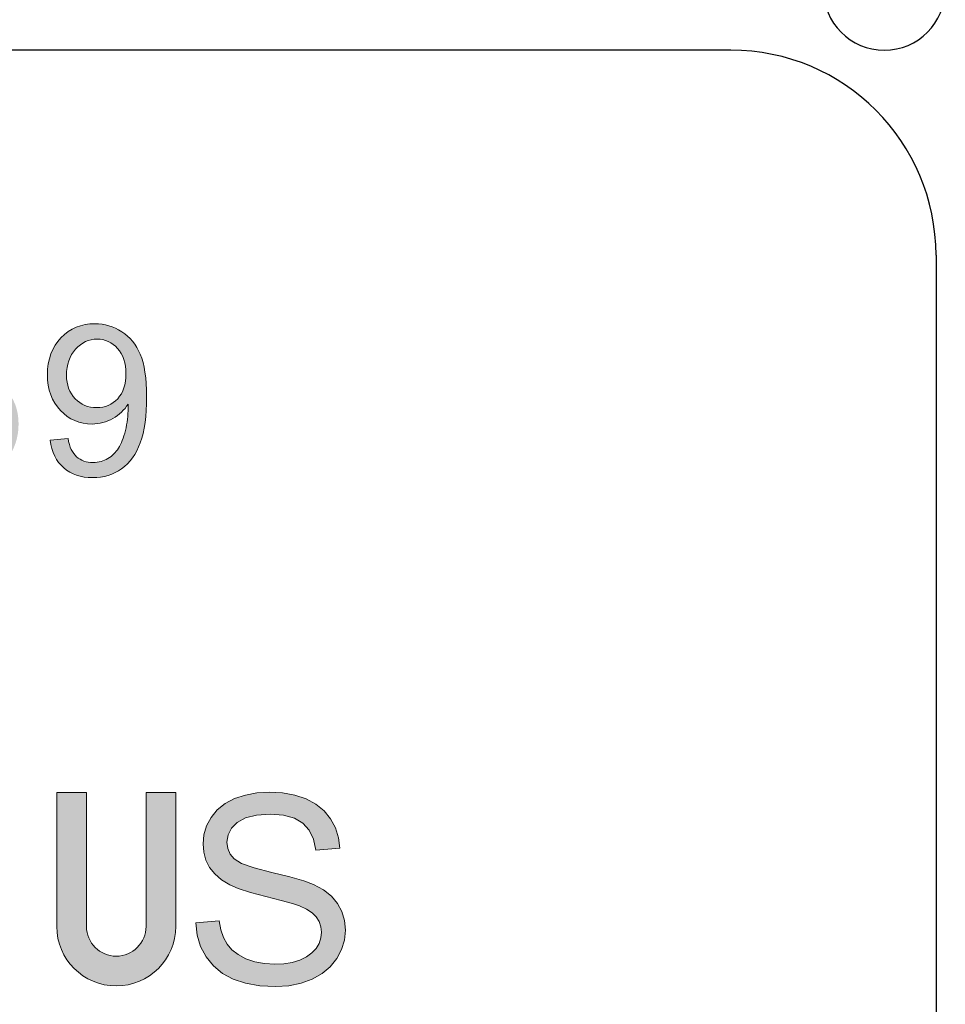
# Model space of a CAD drawing. Header units: inches. Extents: x 2053 to 2350, y -5132 to -4922.
# Tile 22 of 25: x 2298.47 to 2307.49, y -4998.87 to -4989.27. Entities that reach past the tile are written whole.
import ezdxf

# ---------------------------------------------------------------- set-up
doc = ezdxf.new("R2010")
doc.units = ezdxf.units.IN
doc.header["$MEASUREMENT"] = 0
doc.layers.add('RED', color=1, linetype='Continuous', lineweight=15)

msp = doc.modelspace()

# ---------------------------------------------------------------- hatches: boundary and pattern name
at = {"layer": 'RED', "lineweight": 0}
h = msp.add_hatch(color=256, dxfattribs=at)
edge = h.paths.add_edge_path(flags=16)
edge.add_spline(control_points=[(2299.4211, -4992.9619), (2299.4752, -4992.9033), (2299.5018, -4992.8222), (2299.5018, -4992.7185)], knot_values=[0.875, 0.875, 0.875, 0.875, 1, 1, 1, 1], degree=3, periodic=0)
edge.add_spline(control_points=[(2299.5018, -4992.7185), (2299.5018, -4992.6152), (2299.4745, -4992.5327), (2299.4194, -4992.4721)], knot_values=[0, 0, 0, 0, 0.125, 0.125, 0.125, 0.125], degree=3, periodic=0)
edge.add_spline(control_points=[(2299.4194, -4992.4721), (2299.3639, -4992.4112), (2299.2979, -4992.3807), (2299.2202, -4992.3807), (2299.2202, -4992.3807), (2299.1401, -4992.3807), (2299.0703, -4992.4136), (2299.0107, -4992.4789)], knot_values=[0.125, 0.125, 0.125, 0.125, 0.25, 0.25, 0.25, 0.25, 0.375, 0.375, 0.375, 0.375], degree=3, periodic=0)
edge.add_spline(control_points=[(2299.0107, -4992.4789), (2298.9512, -4992.5446), (2298.9214, -4992.6295), (2298.9214, -4992.7336), (2298.9214, -4992.7336), (2298.9214, -4992.8273), (2298.9498, -4992.9033), (2299.0063, -4992.9619)], knot_values=[0.375, 0.375, 0.375, 0.375, 0.5, 0.5, 0.5, 0.5, 0.625, 0.625, 0.625, 0.625], degree=3, periodic=0)
edge.add_spline(control_points=[(2299.0063, -4992.9619), (2299.0628, -4993.0204), (2299.1322, -4993.0495), (2299.215, -4993.0495), (2299.215, -4993.0495), (2299.2989, -4993.0495), (2299.3674, -4993.0204), (2299.4211, -4992.9619)], knot_values=[0.625, 0.625, 0.625, 0.625, 0.75, 0.75, 0.75, 0.75, 0.875, 0.875, 0.875, 0.875], degree=3, periodic=0)
edge = h.paths.add_edge_path()
edge.add_spline(control_points=[(2298.8944, -4993.6364), (2298.8215, -4993.5728), (2298.7777, -4993.4831), (2298.7629, -4993.3674)], knot_values=[0.954545, 0.954545, 0.954545, 0.954545, 1, 1, 1, 1], degree=3, periodic=0)
edge.add_spline(control_points=[(2298.7629, -4993.3674), (2298.7629, -4993.3674), (2298.9365, -4993.3513), (2298.9365, -4993.3513)], knot_values=[0, 0, 0, 0, 0.045455, 0.045455, 0.045455, 0.045455], degree=3, periodic=0)
edge.add_spline(control_points=[(2298.9365, -4993.3513), (2298.9512, -4993.4328), (2298.9792, -4993.492), (2299.0206, -4993.529)], knot_values=[0.045455, 0.045455, 0.045455, 0.045455, 0.090909, 0.090909, 0.090909, 0.090909], degree=3, periodic=0)
edge.add_spline(control_points=[(2299.0206, -4993.529), (2299.0621, -4993.5656), (2299.1151, -4993.5841), (2299.1801, -4993.5841), (2299.1801, -4993.5841), (2299.2356, -4993.5841), (2299.2842, -4993.5714), (2299.3259, -4993.5457)], knot_values=[0.090909, 0.090909, 0.090909, 0.090909, 0.136364, 0.136364, 0.136364, 0.136364, 0.181818, 0.181818, 0.181818, 0.181818], degree=3, periodic=0)
edge.add_spline(control_points=[(2299.3259, -4993.5457), (2299.3677, -4993.5204), (2299.4019, -4993.4865), (2299.4286, -4993.4441)], knot_values=[0.181818, 0.181818, 0.181818, 0.181818, 0.227273, 0.227273, 0.227273, 0.227273], degree=3, periodic=0)
edge.add_spline(control_points=[(2299.4286, -4993.4441), (2299.4556, -4993.4016), (2299.4779, -4993.3441), (2299.496, -4993.2723)], knot_values=[0.227273, 0.227273, 0.227273, 0.227273, 0.272727, 0.272727, 0.272727, 0.272727], degree=3, periodic=0)
edge.add_spline(control_points=[(2299.496, -4993.2723), (2299.5138, -4993.2), (2299.5231, -4993.1265), (2299.5231, -4993.0515), (2299.5231, -4993.0515), (2299.5231, -4993.0436), (2299.5227, -4993.0313), (2299.522, -4993.0156)], knot_values=[0.272727, 0.272727, 0.272727, 0.272727, 0.318182, 0.318182, 0.318182, 0.318182, 0.363636, 0.363636, 0.363636, 0.363636], degree=3, periodic=0)
edge.add_spline(control_points=[(2299.522, -4993.0156), (2299.4858, -4993.0727), (2299.4365, -4993.1196), (2299.3742, -4993.1552)], knot_values=[0.363636, 0.363636, 0.363636, 0.363636, 0.409091, 0.409091, 0.409091, 0.409091], degree=3, periodic=0)
edge.add_spline(control_points=[(2299.3742, -4993.1552), (2299.3116, -4993.1911), (2299.2438, -4993.209), (2299.1712, -4993.209), (2299.1712, -4993.209), (2299.0494, -4993.209), (2298.9464, -4993.1648), (2298.8622, -4993.0765)], knot_values=[0.409091, 0.409091, 0.409091, 0.409091, 0.454545, 0.454545, 0.454545, 0.454545, 0.5, 0.5, 0.5, 0.5], degree=3, periodic=0)
edge.add_spline(control_points=[(2298.8622, -4993.0765), (2298.778, -4992.9882), (2298.7359, -4992.8722), (2298.7359, -4992.7278), (2298.7359, -4992.7278), (2298.7359, -4992.5785), (2298.7797, -4992.4587), (2298.8677, -4992.3677)], knot_values=[0.5, 0.5, 0.5, 0.5, 0.545455, 0.545455, 0.545455, 0.545455, 0.590909, 0.590909, 0.590909, 0.590909], degree=3, periodic=0)
edge.add_spline(control_points=[(2298.8677, -4992.3677), (2298.9556, -4992.2767), (2299.0658, -4992.2312), (2299.1983, -4992.2312), (2299.1983, -4992.2312), (2299.2938, -4992.2312), (2299.381, -4992.2572), (2299.4604, -4992.3085)], knot_values=[0.590909, 0.590909, 0.590909, 0.590909, 0.636364, 0.636364, 0.636364, 0.636364, 0.681818, 0.681818, 0.681818, 0.681818], degree=3, periodic=0)
edge.add_spline(control_points=[(2299.4604, -4992.3085), (2299.5395, -4992.3598), (2299.5997, -4992.4334), (2299.6408, -4992.5286)], knot_values=[0.681818, 0.681818, 0.681818, 0.681818, 0.727273, 0.727273, 0.727273, 0.727273], degree=3, periodic=0)
edge.add_spline(control_points=[(2299.6408, -4992.5286), (2299.6819, -4992.6237), (2299.7024, -4992.7616), (2299.7024, -4992.9424), (2299.7024, -4992.9424), (2299.7024, -4993.1299), (2299.6822, -4993.2795), (2299.6415, -4993.391)], knot_values=[0.727273, 0.727273, 0.727273, 0.727273, 0.772727, 0.772727, 0.772727, 0.772727, 0.818182, 0.818182, 0.818182, 0.818182], degree=3, periodic=0)
edge.add_spline(control_points=[(2299.6415, -4993.391), (2299.6004, -4993.5022), (2299.5398, -4993.5868), (2299.4594, -4993.645)], knot_values=[0.818182, 0.818182, 0.818182, 0.818182, 0.863636, 0.863636, 0.863636, 0.863636], degree=3, periodic=0)
edge.add_spline(control_points=[(2299.4594, -4993.645), (2299.3786, -4993.7032), (2299.2845, -4993.7322), (2299.176, -4993.7322), (2299.176, -4993.7322), (2299.061, -4993.7322), (2298.9673, -4993.7004), (2298.8944, -4993.6364)], knot_values=[0.863636, 0.863636, 0.863636, 0.863636, 0.909091, 0.909091, 0.909091, 0.909091, 0.954545, 0.954545, 0.954545, 0.954545], degree=3, periodic=0)
edge = h.paths.add_edge_path()
edge.add_spline(control_points=[(2297.6245, -4993.62), (2297.54, -4993.545), (2297.4917, -4993.4458), (2297.4797, -4993.3222)], knot_values=[0.954545, 0.954545, 0.954545, 0.954545, 1, 1, 1, 1], degree=3, periodic=0)
edge.add_spline(control_points=[(2297.4797, -4993.3222), (2297.4797, -4993.3222), (2297.6693, -4993.3062), (2297.6693, -4993.3062)], knot_values=[0, 0, 0, 0, 0.045455, 0.045455, 0.045455, 0.045455], degree=3, periodic=0)
edge.add_spline(control_points=[(2297.6693, -4993.3062), (2297.6834, -4993.3986), (2297.7159, -4993.4677), (2297.7669, -4993.5142)], knot_values=[0.045455, 0.045455, 0.045455, 0.045455, 0.090909, 0.090909, 0.090909, 0.090909], degree=3, periodic=0)
edge.add_spline(control_points=[(2297.7669, -4993.5142), (2297.8182, -4993.5608), (2297.8798, -4993.5841), (2297.952, -4993.5841), (2297.952, -4993.5841), (2298.0389, -4993.5841), (2298.1125, -4993.5512), (2298.1724, -4993.4858)], knot_values=[0.090909, 0.090909, 0.090909, 0.090909, 0.136364, 0.136364, 0.136364, 0.136364, 0.181818, 0.181818, 0.181818, 0.181818], degree=3, periodic=0)
edge.add_spline(control_points=[(2298.1724, -4993.4858), (2298.2327, -4993.4201), (2298.2628, -4993.3332), (2298.2628, -4993.225), (2298.2628, -4993.225), (2298.2628, -4993.122), (2298.234, -4993.0409), (2298.1762, -4992.9814)], knot_values=[0.181818, 0.181818, 0.181818, 0.181818, 0.227273, 0.227273, 0.227273, 0.227273, 0.272727, 0.272727, 0.272727, 0.272727], degree=3, periodic=0)
edge.add_spline(control_points=[(2298.1762, -4992.9814), (2298.1183, -4992.9218), (2298.0427, -4992.892), (2297.9489, -4992.892), (2297.9489, -4992.892), (2297.8908, -4992.892), (2297.8384, -4992.9054), (2297.7915, -4992.9317)], knot_values=[0.272727, 0.272727, 0.272727, 0.272727, 0.318182, 0.318182, 0.318182, 0.318182, 0.363636, 0.363636, 0.363636, 0.363636], degree=3, periodic=0)
edge.add_spline(control_points=[(2297.7915, -4992.9317), (2297.7446, -4992.9581), (2297.708, -4992.9923), (2297.6813, -4993.0344)], knot_values=[0.363636, 0.363636, 0.363636, 0.363636, 0.409091, 0.409091, 0.409091, 0.409091], degree=3, periodic=0)
edge.add_spline(control_points=[(2297.6813, -4993.0344), (2297.6813, -4993.0344), (2297.5119, -4993.0125), (2297.5119, -4993.0125)], knot_values=[0.409091, 0.409091, 0.409091, 0.409091, 0.454545, 0.454545, 0.454545, 0.454545], degree=3, periodic=0)
edge.add_spline(control_points=[(2297.5119, -4993.0125), (2297.5119, -4993.0125), (2297.6543, -4992.2575), (2297.6543, -4992.2575)], knot_values=[0.454545, 0.454545, 0.454545, 0.454545, 0.5, 0.5, 0.5, 0.5], degree=3, periodic=0)
edge.add_spline(control_points=[(2297.6543, -4992.2575), (2297.6543, -4992.2575), (2298.3853, -4992.2575), (2298.3853, -4992.2575)], knot_values=[0.5, 0.5, 0.5, 0.5, 0.545455, 0.545455, 0.545455, 0.545455], degree=3, periodic=0)
edge.add_spline(control_points=[(2298.3853, -4992.2575), (2298.3853, -4992.2575), (2298.3853, -4992.43), (2298.3853, -4992.43)], knot_values=[0.545455, 0.545455, 0.545455, 0.545455, 0.590909, 0.590909, 0.590909, 0.590909], degree=3, periodic=0)
edge.add_spline(control_points=[(2298.3853, -4992.43), (2298.3853, -4992.43), (2297.7987, -4992.43), (2297.7987, -4992.43)], knot_values=[0.590909, 0.590909, 0.590909, 0.590909, 0.636364, 0.636364, 0.636364, 0.636364], degree=3, periodic=0)
edge.add_spline(control_points=[(2297.7987, -4992.43), (2297.7987, -4992.43), (2297.7193, -4992.8249), (2297.7193, -4992.8249)], knot_values=[0.636364, 0.636364, 0.636364, 0.636364, 0.681818, 0.681818, 0.681818, 0.681818], degree=3, periodic=0)
edge.add_spline(control_points=[(2297.7193, -4992.8249), (2297.8076, -4992.7633), (2297.9003, -4992.7325), (2297.9972, -4992.7325), (2297.9972, -4992.7325), (2298.1255, -4992.7325), (2298.2337, -4992.777), (2298.322, -4992.866)], knot_values=[0.681818, 0.681818, 0.681818, 0.681818, 0.727273, 0.727273, 0.727273, 0.727273, 0.772727, 0.772727, 0.772727, 0.772727], degree=3, periodic=0)
edge.add_spline(control_points=[(2298.322, -4992.866), (2298.4103, -4992.955), (2298.4544, -4993.0693), (2298.4544, -4993.209), (2298.4544, -4993.209), (2298.4544, -4993.3421), (2298.4154, -4993.4571), (2298.3381, -4993.5539)], knot_values=[0.772727, 0.772727, 0.772727, 0.772727, 0.818182, 0.818182, 0.818182, 0.818182, 0.863636, 0.863636, 0.863636, 0.863636], degree=3, periodic=0)
edge.add_spline(control_points=[(2298.3381, -4993.5539), (2298.2436, -4993.6727), (2298.1149, -4993.7322), (2297.952, -4993.7322), (2297.952, -4993.7322), (2297.8182, -4993.7322), (2297.709, -4993.6949), (2297.6245, -4993.62)], knot_values=[0.863636, 0.863636, 0.863636, 0.863636, 0.909091, 0.909091, 0.909091, 0.909091, 0.954545, 0.954545, 0.954545, 0.954545], degree=3, periodic=0)
edge = h.paths.add_edge_path(flags=16)
edge.add_spline(control_points=[(2296.5021, -4992.4861), (2296.4402, -4992.5755), (2296.409, -4992.7411), (2296.409, -4992.9824)], knot_values=[0.875, 0.875, 0.875, 0.875, 1, 1, 1, 1], degree=3, periodic=0)
edge.add_spline(control_points=[(2296.409, -4992.9824), (2296.409, -4993.2237), (2296.4374, -4993.3842), (2296.4939, -4993.4643)], knot_values=[0, 0, 0, 0, 0.125, 0.125, 0.125, 0.125], degree=3, periodic=0)
edge.add_spline(control_points=[(2296.4939, -4993.4643), (2296.5504, -4993.544), (2296.6199, -4993.5841), (2296.7027, -4993.5841), (2296.7027, -4993.5841), (2296.7858, -4993.5841), (2296.8553, -4993.5437), (2296.9118, -4993.4636)], knot_values=[0.125, 0.125, 0.125, 0.125, 0.25, 0.25, 0.25, 0.25, 0.375, 0.375, 0.375, 0.375], degree=3, periodic=0)
edge.add_spline(control_points=[(2296.9118, -4993.4636), (2296.9683, -4993.3835), (2296.9967, -4993.223), (2296.9967, -4992.9824), (2296.9967, -4992.9824), (2296.9967, -4992.7404), (2296.9683, -4992.5796), (2296.9118, -4992.5002)], knot_values=[0.375, 0.375, 0.375, 0.375, 0.5, 0.5, 0.5, 0.5, 0.625, 0.625, 0.625, 0.625], degree=3, periodic=0)
edge.add_spline(control_points=[(2296.9118, -4992.5002), (2296.8553, -4992.4204), (2296.7852, -4992.3807), (2296.701, -4992.3807), (2296.701, -4992.3807), (2296.6178, -4992.3807), (2296.5517, -4992.416), (2296.5021, -4992.4861)], knot_values=[0.625, 0.625, 0.625, 0.625, 0.75, 0.75, 0.75, 0.75, 0.875, 0.875, 0.875, 0.875], degree=3, periodic=0)
edge = h.paths.add_edge_path()
edge.add_spline(control_points=[(2296.369, -4993.58), (2296.2721, -4993.4578), (2296.2236, -4993.2582), (2296.2236, -4992.9824)], knot_values=[0.916667, 0.916667, 0.916667, 0.916667, 1, 1, 1, 1], degree=3, periodic=0)
edge.add_spline(control_points=[(2296.2236, -4992.9824), (2296.2236, -4992.8085), (2296.2413, -4992.6686), (2296.2773, -4992.5628)], knot_values=[0, 0, 0, 0, 0.083333, 0.083333, 0.083333, 0.083333], degree=3, periodic=0)
edge.add_spline(control_points=[(2296.2773, -4992.5628), (2296.3129, -4992.4567), (2296.3663, -4992.3749), (2296.4368, -4992.3174)], knot_values=[0.083333, 0.083333, 0.083333, 0.083333, 0.166667, 0.166667, 0.166667, 0.166667], degree=3, periodic=0)
edge.add_spline(control_points=[(2296.4368, -4992.3174), (2296.5073, -4992.2599), (2296.5959, -4992.2312), (2296.7027, -4992.2312), (2296.7027, -4992.2312), (2296.7817, -4992.2312), (2296.8509, -4992.2473), (2296.9104, -4992.2791)], knot_values=[0.166667, 0.166667, 0.166667, 0.166667, 0.25, 0.25, 0.25, 0.25, 0.333333, 0.333333, 0.333333, 0.333333], degree=3, periodic=0)
edge.add_spline(control_points=[(2296.9104, -4992.2791), (2296.97, -4992.3106), (2297.0189, -4992.3564), (2297.0579, -4992.4163)], knot_values=[0.333333, 0.333333, 0.333333, 0.333333, 0.416667, 0.416667, 0.416667, 0.416667], degree=3, periodic=0)
edge.add_spline(control_points=[(2297.0579, -4992.4163), (2297.0966, -4992.4762), (2297.1271, -4992.5491), (2297.149, -4992.635)], knot_values=[0.416667, 0.416667, 0.416667, 0.416667, 0.5, 0.5, 0.5, 0.5], degree=3, periodic=0)
edge.add_spline(control_points=[(2297.149, -4992.635), (2297.1712, -4992.7209), (2297.1822, -4992.8366), (2297.1822, -4992.9824), (2297.1822, -4992.9824), (2297.1822, -4993.1549), (2297.1644, -4993.2938), (2297.1291, -4993.3999)], knot_values=[0.5, 0.5, 0.5, 0.5, 0.583333, 0.583333, 0.583333, 0.583333, 0.666667, 0.666667, 0.666667, 0.666667], degree=3, periodic=0)
edge.add_spline(control_points=[(2297.1291, -4993.3999), (2297.0935, -4993.506), (2297.0405, -4993.5878), (2296.97, -4993.6457), (2296.97, -4993.6457), (2296.8995, -4993.7035), (2296.8105, -4993.7322), (2296.7027, -4993.7322), (2296.7027, -4993.7322), (2296.561, -4993.7322), (2296.4498, -4993.6816), (2296.369, -4993.58)], knot_values=[0.666667, 0.666667, 0.666667, 0.666667, 0.75, 0.75, 0.75, 0.75, 0.833333, 0.833333, 0.833333, 0.833333, 0.916667, 0.916667, 0.916667, 0.916667], degree=3, periodic=0)
edge = h.paths.add_edge_path()
edge.add_spline(control_points=[(2295.647, -4992.2312), (2295.647, -4992.2312), (2295.647, -4993.7073), (2295.647, -4993.7073)], knot_values=[0.888889, 0.888889, 0.888889, 0.888889, 1, 1, 1, 1], degree=3, periodic=0)
edge.add_spline(control_points=[(2295.647, -4993.7073), (2295.647, -4993.7073), (2295.4667, -4993.7073), (2295.4667, -4993.7073)], knot_values=[0, 0, 0, 0, 0.111111, 0.111111, 0.111111, 0.111111], degree=3, periodic=0)
edge.add_spline(control_points=[(2295.4667, -4993.7073), (2295.4667, -4993.7073), (2295.4667, -4992.5573), (2295.4667, -4992.5573)], knot_values=[0.111111, 0.111111, 0.111111, 0.111111, 0.222222, 0.222222, 0.222222, 0.222222], degree=3, periodic=0)
edge.add_spline(control_points=[(2295.4667, -4992.5573), (2295.4232, -4992.5987), (2295.3664, -4992.6401), (2295.2959, -4992.6816)], knot_values=[0.222222, 0.222222, 0.222222, 0.222222, 0.333333, 0.333333, 0.333333, 0.333333], degree=3, periodic=0)
edge.add_spline(control_points=[(2295.2959, -4992.6816), (2295.2251, -4992.723), (2295.1618, -4992.7541), (2295.1056, -4992.7746)], knot_values=[0.333333, 0.333333, 0.333333, 0.333333, 0.444444, 0.444444, 0.444444, 0.444444], degree=3, periodic=0)
edge.add_spline(control_points=[(2295.1056, -4992.7746), (2295.1056, -4992.7746), (2295.1056, -4992.6004), (2295.1056, -4992.6004)], knot_values=[0.444444, 0.444444, 0.444444, 0.444444, 0.555556, 0.555556, 0.555556, 0.555556], degree=3, periodic=0)
edge.add_spline(control_points=[(2295.1056, -4992.6004), (2295.2066, -4992.5529), (2295.2949, -4992.4954), (2295.3705, -4992.4279)], knot_values=[0.555556, 0.555556, 0.555556, 0.555556, 0.666667, 0.666667, 0.666667, 0.666667], degree=3, periodic=0)
edge.add_spline(control_points=[(2295.3705, -4992.4279), (2295.4458, -4992.3602), (2295.4996, -4992.2948), (2295.531, -4992.2312)], knot_values=[0.666667, 0.666667, 0.666667, 0.666667, 0.777778, 0.777778, 0.777778, 0.777778], degree=3, periodic=0)
edge.add_spline(control_points=[(2295.531, -4992.2312), (2295.531, -4992.2312), (2295.647, -4992.2312), (2295.647, -4992.2312)], knot_values=[0.777778, 0.777778, 0.777778, 0.777778, 0.888889, 0.888889, 0.888889, 0.888889], degree=3, periodic=0)
edge = h.paths.add_edge_path()
edge.add_spline(control_points=[(2294.963, -4993.7073), (2294.963, -4993.7073), (2294.0445, -4993.7073), (2294.0445, -4993.7073)], knot_values=[0.833333, 0.833333, 0.833333, 0.833333, 1, 1, 1, 1], degree=3, periodic=0)
edge.add_spline(control_points=[(2294.0445, -4993.7073), (2294.0445, -4993.7073), (2294.0445, -4992.2373), (2294.0445, -4992.2373)], knot_values=[0, 0, 0, 0, 0.166667, 0.166667, 0.166667, 0.166667], degree=3, periodic=0)
edge.add_spline(control_points=[(2294.0445, -4992.2373), (2294.0445, -4992.2373), (2294.2392, -4992.2373), (2294.2392, -4992.2373)], knot_values=[0.166667, 0.166667, 0.166667, 0.166667, 0.333333, 0.333333, 0.333333, 0.333333], degree=3, periodic=0)
edge.add_spline(control_points=[(2294.2392, -4992.2373), (2294.2392, -4992.2373), (2294.2392, -4993.5338), (2294.2392, -4993.5338)], knot_values=[0.333333, 0.333333, 0.333333, 0.333333, 0.5, 0.5, 0.5, 0.5], degree=3, periodic=0)
edge.add_spline(control_points=[(2294.2392, -4993.5338), (2294.2392, -4993.5338), (2294.963, -4993.5338), (2294.963, -4993.5338)], knot_values=[0.5, 0.5, 0.5, 0.5, 0.666667, 0.666667, 0.666667, 0.666667], degree=3, periodic=0)
edge.add_spline(control_points=[(2294.963, -4993.5338), (2294.963, -4993.5338), (2294.963, -4993.7073), (2294.963, -4993.7073)], knot_values=[0.666667, 0.666667, 0.666667, 0.666667, 0.833333, 0.833333, 0.833333, 0.833333], degree=3, periodic=0)
edge = h.paths.add_edge_path()
edge.add_spline(control_points=[(2293.42, -4993.0857), (2293.42, -4993.0857), (2293.42, -4992.2373), (2293.42, -4992.2373)], knot_values=[0.941176, 0.941176, 0.941176, 0.941176, 1, 1, 1, 1], degree=3, periodic=0)
edge.add_spline(control_points=[(2293.42, -4992.2373), (2293.42, -4992.2373), (2293.6148, -4992.2373), (2293.6148, -4992.2373)], knot_values=[0, 0, 0, 0, 0.058824, 0.058824, 0.058824, 0.058824], degree=3, periodic=0)
edge.add_spline(control_points=[(2293.6148, -4992.2373), (2293.6148, -4992.2373), (2293.6148, -4993.0868), (2293.6148, -4993.0868)], knot_values=[0.058824, 0.058824, 0.058824, 0.058824, 0.117647, 0.117647, 0.117647, 0.117647], degree=3, periodic=0)
edge.add_spline(control_points=[(2293.6148, -4993.0868), (2293.6148, -4993.2343), (2293.598, -4993.3517), (2293.5645, -4993.4386)], knot_values=[0.117647, 0.117647, 0.117647, 0.117647, 0.176471, 0.176471, 0.176471, 0.176471], degree=3, periodic=0)
edge.add_spline(control_points=[(2293.5645, -4993.4386), (2293.5309, -4993.5255), (2293.4707, -4993.596), (2293.3834, -4993.6505)], knot_values=[0.176471, 0.176471, 0.176471, 0.176471, 0.235294, 0.235294, 0.235294, 0.235294], degree=3, periodic=0)
edge.add_spline(control_points=[(2293.3834, -4993.6505), (2293.2961, -4993.7052), (2293.1818, -4993.7322), (2293.0401, -4993.7322), (2293.0401, -4993.7322), (2292.9026, -4993.7322), (2292.7896, -4993.7086), (2292.7024, -4993.6611)], knot_values=[0.235294, 0.235294, 0.235294, 0.235294, 0.294118, 0.294118, 0.294118, 0.294118, 0.352941, 0.352941, 0.352941, 0.352941], degree=3, periodic=0)
edge.add_spline(control_points=[(2292.7024, -4993.6611), (2292.6147, -4993.6138), (2292.5521, -4993.545), (2292.5148, -4993.455)], knot_values=[0.352941, 0.352941, 0.352941, 0.352941, 0.411765, 0.411765, 0.411765, 0.411765], degree=3, periodic=0)
edge.add_spline(control_points=[(2292.5148, -4993.455), (2292.4771, -4993.365), (2292.4587, -4993.2425), (2292.4587, -4993.0868)], knot_values=[0.411765, 0.411765, 0.411765, 0.411765, 0.470588, 0.470588, 0.470588, 0.470588], degree=3, periodic=0)
edge.add_spline(control_points=[(2292.4587, -4993.0868), (2292.4587, -4993.0868), (2292.4587, -4992.2373), (2292.4587, -4992.2373)], knot_values=[0.470588, 0.470588, 0.470588, 0.470588, 0.529412, 0.529412, 0.529412, 0.529412], degree=3, periodic=0)
edge.add_spline(control_points=[(2292.4587, -4992.2373), (2292.4587, -4992.2373), (2292.6531, -4992.2373), (2292.6531, -4992.2373)], knot_values=[0.529412, 0.529412, 0.529412, 0.529412, 0.588235, 0.588235, 0.588235, 0.588235], degree=3, periodic=0)
edge.add_spline(control_points=[(2292.6531, -4992.2373), (2292.6531, -4992.2373), (2292.6531, -4993.0857), (2292.6531, -4993.0857)], knot_values=[0.588235, 0.588235, 0.588235, 0.588235, 0.647059, 0.647059, 0.647059, 0.647059], degree=3, periodic=0)
edge.add_spline(control_points=[(2292.6531, -4993.0857), (2292.6531, -4993.2134), (2292.6651, -4993.3075), (2292.6887, -4993.3678)], knot_values=[0.647059, 0.647059, 0.647059, 0.647059, 0.705882, 0.705882, 0.705882, 0.705882], degree=3, periodic=0)
edge.add_spline(control_points=[(2292.6887, -4993.3678), (2292.7123, -4993.4283), (2292.7533, -4993.4749), (2292.8108, -4993.5077)], knot_values=[0.705882, 0.705882, 0.705882, 0.705882, 0.764706, 0.764706, 0.764706, 0.764706], degree=3, periodic=0)
edge.add_spline(control_points=[(2292.8108, -4993.5077), (2292.8687, -4993.5406), (2292.9395, -4993.557), (2293.023, -4993.557), (2293.023, -4993.557), (2293.1661, -4993.557), (2293.2681, -4993.5245), (2293.329, -4993.4595)], knot_values=[0.764706, 0.764706, 0.764706, 0.764706, 0.823529, 0.823529, 0.823529, 0.823529, 0.882353, 0.882353, 0.882353, 0.882353], degree=3, periodic=0)
edge.add_spline(control_points=[(2293.329, -4993.4595), (2293.3896, -4993.3948), (2293.42, -4993.2702), (2293.42, -4993.0857)], knot_values=[0.882353, 0.882353, 0.882353, 0.882353, 0.941176, 0.941176, 0.941176, 0.941176], degree=3, periodic=0)
h = msp.add_hatch(color=256, dxfattribs=at)
h.paths.add_polyline_path([(2299.6972, -4998.1083, -1), (2299.1168, -4998.1083), (2299.1168, -4996.8024), (2298.8266, -4996.8024), (2298.8266, -4998.1083, 1), (2299.9874, -4998.1083), (2299.9874, -4996.8024), (2299.6972, -4996.8024)])
h.paths.add_polyline_path([(2300.7512, -4997.5371), (2300.6294, -4997.4936), (2300.5575, -4997.4506), (2300.5179, -4997.4044), (2300.4941, -4997.3502), (2300.4862, -4997.288), (2300.4974, -4997.216), (2300.531, -4997.1512), (2300.5869, -4997.0937), (2300.6675, -4997.0489), (2300.7744, -4997.022), (2300.9079, -4997.013), (2301.0372, -4997.0229), (2301.1436, -4997.0524), (2301.2271, -4997.1018), (2301.2893, -4997.1704), (2301.3317, -4997.258), (2301.3543, -4997.3644), (2301.5869, -4997.3469), (2301.574, -4997.243), (2301.5439, -4997.1466), (2301.4969, -4997.0579), (2301.433, -4996.9798), (2301.3532, -4996.9154), (2301.2574, -4996.8649), (2301.1481, -4996.8283), (2301.0283, -4996.8064), (2300.8976, -4996.7991), (2300.7781, -4996.8061), (2300.6661, -4996.8269), (2300.5613, -4996.8615), (2300.4685, -4996.9097), (2300.3918, -4996.9709), (2300.3313, -4997.045), (2300.2876, -4997.1274), (2300.2614, -4997.2138), (2300.2527, -4997.3042), (2300.2598, -4997.3859), (2300.2812, -4997.462), (2300.3168, -4997.5326), (2300.3672, -4997.5969), (2300.4326, -4997.6539), (2300.5127, -4997.7034), (2300.597, -4997.7399), (2300.715, -4997.778), (2300.8665, -4997.8178), (2301.015, -4997.8548), (2301.1238, -4997.8846), (2301.193, -4997.9074), (2301.2622, -4997.9388), (2301.3172, -4997.9747), (2301.3577, -4998.0154), (2301.3858, -4998.0609), (2301.4025, -4998.111), (2301.4081, -4998.1661), (2301.4023, -4998.2214), (2301.3849, -4998.2737), (2301.356, -4998.3232), (2301.3154, -4998.3677), (2301.2625, -4998.4053), (2301.1976, -4998.4364), (2301.1232, -4998.4591), (2301.0416, -4998.4728), (2300.9527, -4998.4773), (2300.852, -4998.4713), (2300.7582, -4998.4533), (2300.6714, -4998.4231), (2300.5955, -4998.3831), (2300.534, -4998.3356), (2300.487, -4998.2805), (2300.4522, -4998.2162), (2300.427, -4998.141), (2300.4115, -4998.0547), (2300.1827, -4998.0748), (2300.1959, -4998.1931), (2300.2294, -4998.3031), (2300.283, -4998.4044), (2300.355, -4998.4935), (2300.4431, -4998.5661), (2300.5472, -4998.6225), (2300.6681, -4998.663), (2300.8072, -4998.6871), (2300.9642, -4998.6951), (2301.0905, -4998.6871), (2301.2082, -4998.6632), (2301.3172, -4998.6234), (2301.4136, -4998.5688), (2301.4939, -4998.5017), (2301.5579, -4998.4219), (2301.6044, -4998.3338), (2301.6323, -4998.2419), (2301.6415, -4998.1461), (2301.6331, -4998.0516), (2301.6078, -4997.9646), (2301.5656, -4997.8852), (2301.5054, -4997.8143), (2301.4266, -4997.752), (2301.3291, -4997.6983), (2301.2351, -4997.6631), (2301.0998, -4997.6241), (2300.9232, -4997.5813)])

# ---------------------------------------------------------------- linework, layer by layer
for p, q in [((2305.3998, -4989.5637), (2269.3998, -4989.5637)), ((2307.3998, -4991.5637), (2307.3998, -5004.5637))]:
    msp.add_line(p, q)
for centre, radius, start, end in [((2306.8951, -4988.9685), 0.5952, 180, 0), ((2305.3998, -4991.5637), 2, 0, 90)]:
    msp.add_arc(centre, radius, start, end)
for p, q in [((2299.1168, -4996.8024), (2298.8266, -4996.8024)), ((2298.8266, -4996.8024), (2298.8266, -4998.1083)), ((2299.1168, -4996.8024), (2299.1168, -4998.1083)), ((2299.9874, -4996.8024), (2299.6972, -4996.8024)), ((2299.6972, -4998.1083), (2299.6972, -4996.8024)), ((2299.9874, -4998.1083), (2299.9874, -4996.8024)), ((2300.4685, -4996.9097), (2300.5613, -4996.8615)), ((2300.5613, -4996.8615), (2300.6661, -4996.8269)), ((2300.6661, -4996.8269), (2300.7781, -4996.8061)), ((2300.7781, -4996.8061), (2300.8976, -4996.7991)), ((2300.8976, -4996.7991), (2301.0283, -4996.8064)), ((2301.0283, -4996.8064), (2301.1481, -4996.8283)), ((2301.1481, -4996.8283), (2301.2574, -4996.8649)), ((2300.3918, -4996.9709), (2300.4685, -4996.9097)), ((2301.2574, -4996.8649), (2301.3532, -4996.9154)), ((2301.3532, -4996.9154), (2301.433, -4996.9798)), ((2300.2876, -4997.1274), (2300.3313, -4997.045)), ((2300.3313, -4997.045), (2300.3918, -4996.9709)), ((2300.6675, -4997.0489), (2300.5869, -4997.0937)), ((2300.7744, -4997.022), (2300.6675, -4997.0489)), ((2300.9079, -4997.013), (2300.7744, -4997.022)), ((2301.0372, -4997.0229), (2300.9079, -4997.013)), ((2301.1436, -4997.0524), (2301.0372, -4997.0229)), ((2301.2271, -4997.1018), (2301.1436, -4997.0524)), ((2301.433, -4996.9798), (2301.4969, -4997.0579)), ((2300.2614, -4997.2138), (2300.2876, -4997.1274)), ((2300.5869, -4997.0937), (2300.531, -4997.1512)), ((2301.2893, -4997.1704), (2301.2271, -4997.1018)), ((2301.4969, -4997.0579), (2301.5439, -4997.1466)), ((2301.5439, -4997.1466), (2301.574, -4997.243)), ((2300.2527, -4997.3042), (2300.2614, -4997.2138)), ((2300.4974, -4997.216), (2300.4862, -4997.288)), ((2300.531, -4997.1512), (2300.4974, -4997.216)), ((2301.3317, -4997.258), (2301.2893, -4997.1704)), ((2301.574, -4997.243), (2301.5869, -4997.3469)), ((2300.2598, -4997.3859), (2300.2527, -4997.3042)), ((2300.4862, -4997.288), (2300.4941, -4997.3502)), ((2301.3543, -4997.3644), (2301.3317, -4997.258)), ((2300.2812, -4997.462), (2300.2598, -4997.3859)), ((2300.4941, -4997.3502), (2300.5179, -4997.4044)), ((2300.5179, -4997.4044), (2300.5575, -4997.4506)), ((2301.5869, -4997.3469), (2301.3543, -4997.3644)), ((2300.3168, -4997.5326), (2300.2812, -4997.462)), ((2300.3672, -4997.5969), (2300.3168, -4997.5326)), ((2300.5575, -4997.4506), (2300.6294, -4997.4936)), ((2300.6294, -4997.4936), (2300.7512, -4997.5371)), ((2300.4326, -4997.6539), (2300.3672, -4997.5969)), ((2300.7512, -4997.5371), (2300.9232, -4997.5813)), ((2300.9232, -4997.5813), (2301.0998, -4997.6241)), ((2301.0998, -4997.6241), (2301.2351, -4997.6631)), ((2300.5127, -4997.7034), (2300.4326, -4997.6539)), ((2300.597, -4997.7399), (2300.5127, -4997.7034)), ((2301.2351, -4997.6631), (2301.3291, -4997.6983)), ((2301.3291, -4997.6983), (2301.4266, -4997.752)), ((2300.715, -4997.778), (2300.597, -4997.7399)), ((2300.8665, -4997.8178), (2300.715, -4997.778)), ((2301.015, -4997.8548), (2300.8665, -4997.8178)), ((2301.4266, -4997.752), (2301.5054, -4997.8143)), ((2301.5054, -4997.8143), (2301.5656, -4997.8852)), ((2301.1238, -4997.8846), (2301.015, -4997.8548)), ((2301.193, -4997.9074), (2301.1238, -4997.8846)), ((2301.2622, -4997.9388), (2301.193, -4997.9074)), ((2301.5656, -4997.8852), (2301.6078, -4997.9646)), ((2301.3172, -4997.9747), (2301.2622, -4997.9388)), ((2301.3577, -4998.0154), (2301.3172, -4997.9747)), ((2301.6078, -4997.9646), (2301.6331, -4998.0516)), ((2300.1827, -4998.0748), (2300.4115, -4998.0547)), ((2300.1959, -4998.1931), (2300.1827, -4998.0748)), ((2300.4115, -4998.0547), (2300.427, -4998.141)), ((2301.3858, -4998.0609), (2301.3577, -4998.0154)), ((2301.4025, -4998.111), (2301.3858, -4998.0609)), ((2301.6331, -4998.0516), (2301.6415, -4998.1461)), ((2300.2294, -4998.3031), (2300.1959, -4998.1931)), ((2300.427, -4998.141), (2300.4522, -4998.2162)), ((2301.4023, -4998.2214), (2301.4081, -4998.1661)), ((2301.4081, -4998.1661), (2301.4025, -4998.111)), ((2301.6415, -4998.1461), (2301.6323, -4998.2419)), ((2300.4522, -4998.2162), (2300.487, -4998.2805)), ((2300.487, -4998.2805), (2300.534, -4998.3356)), ((2301.356, -4998.3232), (2301.3849, -4998.2737)), ((2301.3849, -4998.2737), (2301.4023, -4998.2214)), ((2301.6323, -4998.2419), (2301.6044, -4998.3338)), ((2300.283, -4998.4044), (2300.2294, -4998.3031)), ((2300.534, -4998.3356), (2300.5955, -4998.3831)), ((2300.5955, -4998.3831), (2300.6714, -4998.4231)), ((2301.2625, -4998.4053), (2301.3154, -4998.3677)), ((2301.3154, -4998.3677), (2301.356, -4998.3232)), ((2301.6044, -4998.3338), (2301.5579, -4998.4219)), ((2300.355, -4998.4935), (2300.283, -4998.4044)), ((2300.4431, -4998.5661), (2300.355, -4998.4935)), ((2300.6714, -4998.4231), (2300.7582, -4998.4533)), ((2300.7582, -4998.4533), (2300.852, -4998.4713)), ((2300.852, -4998.4713), (2300.9527, -4998.4773)), ((2300.9527, -4998.4773), (2301.0416, -4998.4728)), ((2301.0416, -4998.4728), (2301.1232, -4998.4591)), ((2301.1232, -4998.4591), (2301.1976, -4998.4364)), ((2301.1976, -4998.4364), (2301.2625, -4998.4053)), ((2301.5579, -4998.4219), (2301.4939, -4998.5017)), ((2300.5472, -4998.6225), (2300.4431, -4998.5661)), ((2301.4136, -4998.5688), (2301.3172, -4998.6234)), ((2301.4939, -4998.5017), (2301.4136, -4998.5688)), ((2300.6681, -4998.663), (2300.5472, -4998.6225)), ((2300.8072, -4998.6871), (2300.6681, -4998.663)), ((2301.2082, -4998.6632), (2301.0905, -4998.6871)), ((2301.3172, -4998.6234), (2301.2082, -4998.6632)), ((2300.9642, -4998.6951), (2300.8072, -4998.6871)), ((2301.0905, -4998.6871), (2300.9642, -4998.6951))]:
    msp.add_line(p, q, dxfattribs=at)
for radius in [0.5804, 0.2902]:
    msp.add_arc((2299.407, -4998.1083), radius, 180, 0, dxfattribs=at)
for points, knots in [([(2298.8677, -4992.3677), (2298.9556, -4992.2767), (2299.0658, -4992.2312), (2299.1983, -4992.2312), (2299.1983, -4992.2312), (2299.2938, -4992.2312), (2299.381, -4992.2572), (2299.4604, -4992.3085)], [0.59090909, 0.59090909, 0.59090909, 0.59090909, 0.63636364, 0.63636364, 0.63636364, 0.63636364, 0.68181818, 0.68181818, 0.68181818, 0.68181818]), ([(2298.8622, -4993.0765), (2298.778, -4992.9882), (2298.7359, -4992.8722), (2298.7359, -4992.7278), (2298.7359, -4992.7278), (2298.7359, -4992.5785), (2298.7797, -4992.4587), (2298.8677, -4992.3677)], [0.5, 0.5, 0.5, 0.5, 0.54545455, 0.54545455, 0.54545455, 0.54545455, 0.59090909, 0.59090909, 0.59090909, 0.59090909]), ([(2299.4194, -4992.4721), (2299.3639, -4992.4112), (2299.2979, -4992.3807), (2299.2202, -4992.3807), (2299.2202, -4992.3807), (2299.1401, -4992.3807), (2299.0703, -4992.4136), (2299.0107, -4992.4789)], [0.125, 0.125, 0.125, 0.125, 0.25, 0.25, 0.25, 0.25, 0.375, 0.375, 0.375, 0.375]), ([(2299.0107, -4992.4789), (2298.9512, -4992.5446), (2298.9214, -4992.6295), (2298.9214, -4992.7336), (2298.9214, -4992.7336), (2298.9214, -4992.8273), (2298.9498, -4992.9033), (2299.0063, -4992.9619)], [0.375, 0.375, 0.375, 0.375, 0.5, 0.5, 0.5, 0.5, 0.625, 0.625, 0.625, 0.625]), ([(2299.6408, -4992.5286), (2299.6819, -4992.6237), (2299.7024, -4992.7616), (2299.7024, -4992.9424), (2299.7024, -4992.9424), (2299.7024, -4993.1299), (2299.6822, -4993.2795), (2299.6415, -4993.391)], [0.72727273, 0.72727273, 0.72727273, 0.72727273, 0.77272727, 0.77272727, 0.77272727, 0.77272727, 0.81818182, 0.81818182, 0.81818182, 0.81818182]), ([(2299.0063, -4992.9619), (2299.0628, -4993.0204), (2299.1322, -4993.0495), (2299.215, -4993.0495), (2299.215, -4993.0495), (2299.2989, -4993.0495), (2299.3674, -4993.0204), (2299.4211, -4992.9619)], [0.625, 0.625, 0.625, 0.625, 0.75, 0.75, 0.75, 0.75, 0.875, 0.875, 0.875, 0.875]), ([(2299.496, -4993.2723), (2299.5138, -4993.2), (2299.5231, -4993.1265), (2299.5231, -4993.0515), (2299.5231, -4993.0515), (2299.5231, -4993.0436), (2299.5227, -4993.0313), (2299.522, -4993.0156)], [0.27272727, 0.27272727, 0.27272727, 0.27272727, 0.31818182, 0.31818182, 0.31818182, 0.31818182, 0.36363636, 0.36363636, 0.36363636, 0.36363636]), ([(2299.3742, -4993.1552), (2299.3116, -4993.1911), (2299.2438, -4993.209), (2299.1712, -4993.209), (2299.1712, -4993.209), (2299.0494, -4993.209), (2298.9464, -4993.1648), (2298.8622, -4993.0765)], [0.40909091, 0.40909091, 0.40909091, 0.40909091, 0.45454545, 0.45454545, 0.45454545, 0.45454545, 0.5, 0.5, 0.5, 0.5]), ([(2299.0206, -4993.529), (2299.0621, -4993.5656), (2299.1151, -4993.5841), (2299.1801, -4993.5841), (2299.1801, -4993.5841), (2299.2356, -4993.5841), (2299.2842, -4993.5714), (2299.3259, -4993.5457)], [0.09090909, 0.09090909, 0.09090909, 0.09090909, 0.13636364, 0.13636364, 0.13636364, 0.13636364, 0.18181818, 0.18181818, 0.18181818, 0.18181818]), ([(2299.4594, -4993.645), (2299.3786, -4993.7032), (2299.2845, -4993.7322), (2299.176, -4993.7322), (2299.176, -4993.7322), (2299.061, -4993.7322), (2298.9673, -4993.7004), (2298.8944, -4993.6364)], [0.86363636, 0.86363636, 0.86363636, 0.86363636, 0.90909091, 0.90909091, 0.90909091, 0.90909091, 0.95454545, 0.95454545, 0.95454545, 0.95454545])]:
    msp.add_open_spline(points, degree=3, knots=knots, dxfattribs=at)
for points in [[(2299.4604, -4992.3085), (2299.5395, -4992.3598), (2299.5997, -4992.4334), (2299.6408, -4992.5286)], [(2299.5018, -4992.7185), (2299.5018, -4992.6152), (2299.4745, -4992.5327), (2299.4194, -4992.4721)], [(2299.4211, -4992.9619), (2299.4752, -4992.9033), (2299.5018, -4992.8222), (2299.5018, -4992.7185)], [(2299.522, -4993.0156), (2299.4858, -4993.0727), (2299.4365, -4993.1196), (2299.3742, -4993.1552)], [(2299.4286, -4993.4441), (2299.4556, -4993.4016), (2299.4779, -4993.3441), (2299.496, -4993.2723)], [(2298.7629, -4993.3674), (2298.7629, -4993.3674), (2298.9365, -4993.3513), (2298.9365, -4993.3513)], [(2298.8944, -4993.6364), (2298.8215, -4993.5728), (2298.7777, -4993.4831), (2298.7629, -4993.3674)], [(2298.9365, -4993.3513), (2298.9512, -4993.4328), (2298.9792, -4993.492), (2299.0206, -4993.529)], [(2299.6415, -4993.391), (2299.6004, -4993.5022), (2299.5398, -4993.5868), (2299.4594, -4993.645)], [(2299.3259, -4993.5457), (2299.3677, -4993.5204), (2299.4019, -4993.4865), (2299.4286, -4993.4441)]]:
    msp.add_open_spline(points, degree=3, dxfattribs=at)

doc.saveas('drawing.dxf')
